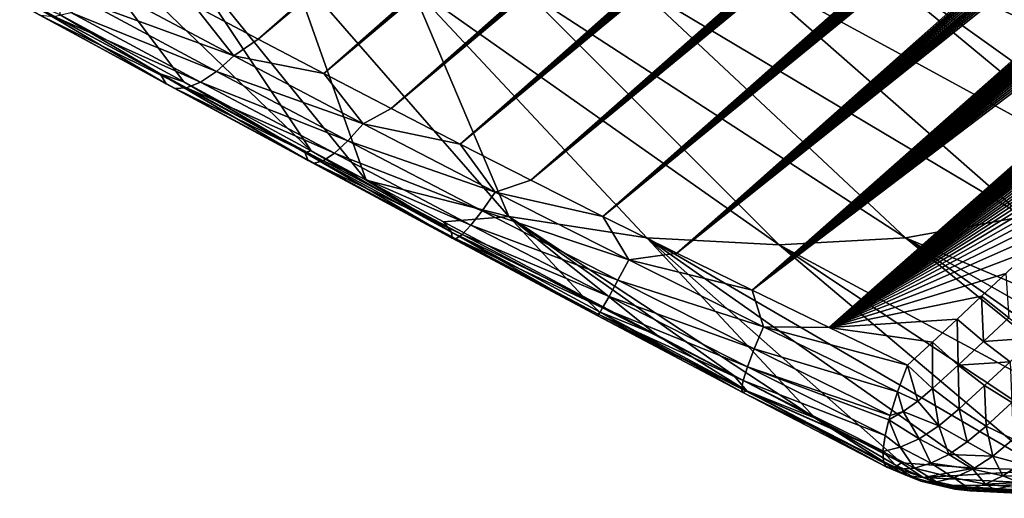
# Model space of a CAD drawing. Header units: metres. Extents: x -82 to 82, y -464 to 32.
# Tile 26 of 256: x -63.24 to -54.14, y -61.41 to -56.98. Entities that reach past the tile are written whole.
import ezdxf

# ---------------------------------------------------------------- set-up
doc = ezdxf.new("R2010")
doc.units = ezdxf.units.M
doc.layers.add('solid_K244121000C07', color=7, linetype='CONTINUOUS')

msp = doc.modelspace()

# ---------------------------------------------------------------- linework, layer by layer
at = {"layer": 'solid_K244121000C07'}
for points in [[(-61.039284, -57.162914, 54.75861), (-61.632252, -56.849178, 54.552002), (-40.547054, -39.035515, 36.720516)], [(-61.039284, -57.162914, 54.75861), (-40.547054, -39.035515, 36.720516), (-40.553154, -39.189098, 36.851677)], [(-61.039284, -57.162914, 54.75861), (-40.553154, -39.189098, 36.851677), (-40.563946, -39.3494, 36.988029)], [(-61.039284, -57.162914, 54.75861), (-40.563946, -39.3494, 36.988029), (-40.57999, -39.516846, 37.129955)], [(-61.039284, -57.162914, 54.75861), (-40.57999, -39.516846, 37.129955), (-40.601749, -39.69178, 37.277763)], [(-61.039284, -57.162914, 54.75861), (-40.601749, -39.69178, 37.277763), (-40.628937, -39.874004, 37.431202)], [(-61.039284, -57.162914, 54.75861), (-40.628937, -39.874004, 37.431202), (-40.662243, -40.064053, 37.590767)], [(-60.43129, -57.481773, 54.931927), (-61.039284, -57.162914, 54.75861), (-40.662243, -40.064053, 37.590767)], [(-60.43129, -57.481773, 54.931927), (-40.662243, -40.064053, 37.590767), (-40.701984, -40.26218, 37.756676)], [(-60.43129, -57.481773, 54.931927), (-40.701984, -40.26218, 37.756676), (-40.747967, -40.468243, 37.928738)], [(-60.43129, -57.481773, 54.931927), (-40.747967, -40.468243, 37.928738), (-40.801006, -40.682888, 38.107559)], [(-60.43129, -57.481773, 54.931927), (-40.801006, -40.682888, 38.107559), (-40.861229, -40.906231, 38.293217)], [(-60.43129, -57.481773, 54.931927), (-40.861229, -40.906231, 38.293217), (-40.928612, -41.138256, 38.485641)], [(-59.808243, -57.805527, 55.071301), (-60.43129, -57.481773, 54.931927), (-40.928612, -41.138256, 38.485641)], [(-59.808243, -57.805527, 55.071301), (-40.928612, -41.138256, 38.485641), (-41.004135, -41.379704, 38.685566)], [(-59.808243, -57.805527, 55.071301), (-41.004135, -41.379704, 38.685566), (-41.087685, -41.630501, 38.892864)], [(-59.808243, -57.805527, 55.071301), (-41.087685, -41.630501, 38.892864), (-41.179508, -41.890846, 39.107693)], [(-59.808243, -57.805527, 55.071301), (-41.179508, -41.890846, 39.107693), (-41.280663, -42.161533, 39.330837)], [(-59.808243, -57.805527, 55.071301), (-41.280663, -42.161533, 39.330837), (-41.353085, -42.347599, 39.484055)], [(-59.170235, -58.133884, 55.175949), (-59.808243, -57.805527, 55.071301), (-41.353085, -42.347599, 39.484055)], [(-59.170235, -58.133884, 55.175949), (-41.353085, -42.347599, 39.484055), (-41.429565, -42.538197, 39.640873)], [(-59.170235, -58.133884, 55.175949), (-41.429565, -42.538197, 39.640873), (-41.510487, -42.733616, 39.801579)], [(-59.170235, -58.133884, 55.175949), (-41.510487, -42.733616, 39.801579), (-41.59623, -42.934128, 39.966446)], [(-59.170235, -58.133884, 55.175949), (-41.59623, -42.934128, 39.966446), (-41.686535, -43.139557, 40.135281)], [(-59.170235, -58.133884, 55.175949), (-41.686535, -43.139557, 40.135281), (-41.781322, -43.349842, 40.308006)], [(-59.170235, -58.133884, 55.175949), (-41.781322, -43.349842, 40.308006), (-41.881042, -43.565296, 40.484943)], [(-59.170235, -58.133884, 55.175949), (-41.881042, -43.565296, 40.484943), (-41.98613, -43.786224, 40.666412)], [(-59.170235, -58.133884, 55.175949), (-41.98613, -43.786224, 40.666412), (-42.096626, -44.012661, 40.852444)], [(-58.517361, -58.466511, 55.245007), (-59.170235, -58.133884, 55.175949), (-42.096626, -44.012661, 40.852444)], [(-58.517361, -58.466511, 55.245007), (-42.096626, -44.012661, 40.852444), (-42.212109, -44.244316, 41.042709)], [(-58.517361, -58.466511, 55.245007), (-42.212109, -44.244316, 41.042709), (-42.333069, -44.48151, 41.237553)], [(-58.517361, -58.466511, 55.245007), (-42.333069, -44.48151, 41.237553), (-42.460026, -44.724586, 41.437347)], [(-58.517361, -58.466511, 55.245007), (-42.460026, -44.724586, 41.437347), (-42.593304, -44.973766, 41.642323)], [(-58.517361, -58.466511, 55.245007), (-42.593304, -44.973766, 41.642323), (-42.732258, -45.22863, 41.852013)], [(-58.517361, -58.466511, 55.245007), (-42.732258, -45.22863, 41.852013), (-42.877304, -45.489433, 42.066696)], [(-58.517361, -58.466511, 55.245007), (-42.877304, -45.489433, 42.066696), (-42.990463, -45.689163, 42.231247)], [(-57.849716, -58.80304, 55.2775), (-58.517361, -58.466511, 55.245007), (-42.990463, -45.689163, 42.231247)], [(-57.849716, -58.80304, 55.2775), (-42.990463, -45.689163, 42.231247), (-43.107655, -45.892605, 42.399033)], [(-57.849716, -58.80304, 55.2775), (-43.107655, -45.892605, 42.399033), (-43.228928, -46.099796, 42.570084)], [(-57.849716, -58.80304, 55.2775), (-43.228928, -46.099796, 42.570084), (-43.353783, -46.310432, 42.744053)], [(-57.849716, -58.80304, 55.2775), (-43.353783, -46.310432, 42.744053), (-43.482452, -46.524651, 42.921097)], [(-57.849716, -58.80304, 55.2775), (-43.482452, -46.524651, 42.921097), (-43.615253, -46.742626, 43.101425)], [(-57.849716, -58.80304, 55.2775), (-43.615253, -46.742626, 43.101425), (-43.752495, -46.964535, 43.285252)], [(-57.849716, -58.80304, 55.2775), (-43.752495, -46.964535, 43.285252), (-43.894493, -47.190552, 43.47279)], [(-57.849716, -58.80304, 55.2775), (-43.894493, -47.190552, 43.47279), (-44.041008, -47.420555, 43.663883)], [(-57.849716, -58.80304, 55.2775), (-44.041008, -47.420555, 43.663883), (-44.19165, -47.654324, 43.858273)], [(-57.16724, -59.143028, 55.272301), (-57.849716, -58.80304, 55.2775), (-44.19165, -47.654324, 43.858273)], [(-57.16724, -59.143028, 55.272301), (-44.19165, -47.654324, 43.858273), (-44.346806, -47.892059, 44.056202)], [(-57.16724, -59.143028, 55.272301), (-44.346806, -47.892059, 44.056202), (-44.506847, -48.133957, 44.257923)], [(-57.16724, -59.143028, 55.272301), (-44.506847, -48.133957, 44.257923), (-44.672157, -48.380211, 44.463692)], [(-57.16724, -59.143028, 55.272301), (-44.672157, -48.380211, 44.463692), (-44.843079, -48.630997, 44.673737)], [(-57.16724, -59.143028, 55.272301), (-44.843079, -48.630997, 44.673737), (-45.018929, -48.885983, 44.887619)], [(-57.16724, -59.143028, 55.272301), (-45.018929, -48.885983, 44.887619), (-45.199688, -49.145149, 45.105328)], [(-57.16724, -59.143028, 55.272301), (-45.199688, -49.145149, 45.105328), (-45.348141, -49.355633, 45.282444)], [(-57.16724, -59.143028, 55.272301), (-45.348141, -49.355633, 45.282444), (-45.500267, -49.569035, 45.462349)], [(-57.16724, -59.143028, 55.272301), (-45.500267, -49.569035, 45.462349), (-45.656307, -49.785469, 45.645195)], [(-57.16724, -59.143028, 55.272301), (-45.656307, -49.785469, 45.645195), (-45.816498, -50.005043, 45.831139)], [(-57.16724, -59.143028, 55.272301), (-45.816498, -50.005043, 45.831139), (-45.980808, -50.227741, 46.020164)], [(-56.469971, -59.485954, 55.22818), (-57.16724, -59.143028, 55.272301), (-45.980808, -50.227741, 46.020164)], [(-56.469971, -59.485954, 55.22818), (-45.980808, -50.227741, 46.020164), (-46.148579, -50.453266, 46.211861)], [(-56.469971, -59.485954, 55.22818), (-46.148579, -50.453266, 46.211861), (-46.320026, -50.681713, 46.406364)], [(-56.469971, -59.485954, 55.22818), (-46.320026, -50.681713, 46.406364), (-46.495468, -50.913216, 46.603874)], [(-56.469971, -59.485954, 55.22818), (-46.495468, -50.913216, 46.603874), (-46.675198, -51.1479, 46.804581)], [(-56.469971, -59.485954, 55.22818), (-46.675198, -51.1479, 46.804581), (-46.85952, -51.385891, 47.008675)], [(-56.469971, -59.485954, 55.22818), (-46.85952, -51.385891, 47.008675), (-47.016853, -51.586838, 47.181484)], [(-56.469971, -59.485954, 55.22818), (-47.016853, -51.586838, 47.181484), (-47.177738, -51.790237, 47.35688)], [(-56.469971, -59.485954, 55.22818), (-47.177738, -51.790237, 47.35688), (-47.341595, -51.995861, 47.534519)], [(-56.469971, -59.485954, 55.22818), (-47.341595, -51.995861, 47.534519), (-47.508301, -52.203659, 47.714325)], [(-56.469971, -59.485954, 55.22818), (-47.508301, -52.203659, 47.714325), (-47.678074, -52.413704, 47.896431)], [(-56.469971, -59.485954, 55.22818), (-47.678074, -52.413704, 47.896431), (-47.851143, -52.62608, 48.080967)], [(-56.469971, -59.485954, 55.22818), (-47.851143, -52.62608, 48.080967), (-48.027718, -52.840858, 48.26807)], [(-56.469971, -59.485954, 55.22818), (-48.027718, -52.840858, 48.26807), (-48.208027, -53.058117, 48.45787)], [(-56.469971, -59.485954, 55.22818), (-48.208027, -53.058117, 48.45787), (-48.392284, -53.277931, 48.650509)], [(-56.469971, -59.485954, 55.22818), (-48.392284, -53.277931, 48.650509), (-48.580711, -53.500381, 48.846119)], [(-55.75795, -59.831226, 55.143814), (-56.469971, -59.485954, 55.22818), (-48.580711, -53.500381, 48.846119)], [(-55.75795, -59.831226, 55.143814), (-48.580711, -53.500381, 48.846119), (-48.773193, -53.725422, 49.044632)], [(-55.75795, -59.831226, 55.143814), (-48.773193, -53.725422, 49.044632), (-48.968895, -53.952747, 49.24556)], [(-55.75795, -59.831226, 55.143814), (-48.968895, -53.952747, 49.24556), (-49.168049, -54.182446, 49.449043)], [(-55.75795, -59.831226, 55.143814), (-49.168049, -54.182446, 49.449043), (-49.370975, -54.414627, 49.655273)], [(-55.75795, -59.831226, 55.143814), (-49.370975, -54.414627, 49.655273), (-49.577988, -54.649406, 49.864452)], [(-55.75795, -59.831226, 55.143814), (-49.577988, -54.649406, 49.864452), (-49.789402, -54.886894, 50.076775)], [(-55.75795, -59.831226, 55.143814), (-49.789402, -54.886894, 50.076775), (-50.005539, -55.127205, 50.292439)], [(-55.75795, -59.831226, 55.143814), (-50.005539, -55.127205, 50.292439), (-50.226711, -55.370453, 50.511635)], [(-55.75795, -59.831226, 55.143814), (-50.226711, -55.370453, 50.511635), (-50.420532, -55.581367, 50.702488)], [(-55.75795, -59.831226, 55.143814), (-50.420532, -55.581367, 50.702488), (-50.618145, -55.794708, 50.896126)], [(-60.547314, -58.195633, 57.237019), (-61.893593, -56.18203, 59.941769), (-63.071999, -55.764885, 59.0355)], [(-61.725426, -57.559887, 56.92688), (-60.547314, -58.195633, 57.237019), (-63.071999, -55.764885, 59.0355)], [(-62.870708, -56.939125, 56.508484), (-61.725426, -57.559887, 56.92688), (-63.071999, -55.764885, 59.0355)], [(-55.75795, -59.831226, 55.143814), (-50.618145, -55.794708, 50.896126), (-50.819225, -56.010517, 51.092442)], [(-52.703125, -57.560085, 66.797218), (-54.923862, -55.764885, 67.949768), (-55.720871, -56.18203, 66.694878)], [(-52.703125, -57.560085, 66.797218), (-52.389046, -56.93924, 67.97554), (-54.923862, -55.764885, 67.949768)], [(-55.75795, -59.831226, 55.143814), (-50.819225, -56.010517, 51.092442), (-51.023769, -56.228626, 51.291351)], [(-60.038593, -58.46912, 57.335663), (-60.742165, -56.482563, 60.925575), (-61.893593, -56.18203, 59.941769)], [(-60.547314, -58.195633, 57.237019), (-60.038593, -58.46912, 57.335663), (-61.893593, -56.18203, 59.941769)], [(-52.959003, -58.469131, 65.080887), (-55.720871, -56.18203, 66.694878), (-56.597523, -56.482563, 65.459915)], [(-52.906406, -58.195892, 65.59594), (-52.703125, -57.560085, 66.797218), (-55.720871, -56.18203, 66.694878)], [(-52.959003, -58.469131, 65.080887), (-52.906406, -58.195892, 65.59594), (-55.720871, -56.18203, 66.694878)], [(-55.75795, -59.831226, 55.143814), (-51.023769, -56.228626, 51.291351), (-51.231781, -56.448864, 51.492771)], [(-55.75795, -59.831226, 55.143814), (-51.231781, -56.448864, 51.492771), (-51.443264, -56.671059, 51.696617)], [(-58.720673, -58.803837, 58.454853), (-59.627541, -56.66391, 61.978523), (-60.742165, -56.482563, 60.925575)], [(-60.038593, -58.46912, 57.335663), (-58.720673, -58.803837, 58.454853), (-60.742165, -56.482563, 60.925575)], [(-53.955582, -58.803837, 63.667984), (-56.597523, -56.482563, 65.459915), (-57.546341, -56.66391, 64.255409)], [(-53.955582, -58.803837, 63.667984), (-52.959003, -58.469131, 65.080887), (-56.597523, -56.482563, 65.459915)], [(-62.601761, -56.831795, 54.753643), (-62.419945, -56.701447, 54.511307), (-61.263474, -57.318314, 54.955349)], [(-61.263474, -57.318314, 54.955349), (-62.419945, -56.701447, 54.511307), (-61.632252, -56.849178, 54.552002)], [(-59.627541, -56.66391, 61.978523), (-56.218288, -59.065971, 60.951885), (-58.559227, -56.724533, 63.091633)], [(-57.444111, -59.000313, 59.671082), (-56.218288, -59.065971, 60.951885), (-59.627541, -56.66391, 61.978523)], [(-58.720673, -58.803837, 58.454853), (-57.444111, -59.000313, 59.671082), (-59.627541, -56.66391, 61.978523)], [(-55.052502, -59.000313, 62.287563), (-57.546341, -56.66391, 64.255409), (-58.559227, -56.724533, 63.091633)], [(-56.218288, -59.065971, 60.951885), (-55.052502, -59.000313, 62.287563), (-58.559227, -56.724533, 63.091633)], [(-55.052502, -59.000313, 62.287563), (-53.955582, -58.803837, 63.667984), (-57.546341, -56.66391, 64.255409)], [(-55.75795, -59.831226, 55.143814), (-51.443264, -56.671059, 51.696617), (-51.658215, -56.895039, 51.902805)], [(-61.944435, -57.485203, 56.722446), (-62.870708, -56.939125, 56.508484), (-63.244102, -56.776142, 56.222847)], [(-63.244102, -56.776142, 56.222847), (-63.163979, -56.882748, 55.921204), (-61.889111, -57.575794, 56.410183)], [(-61.944435, -57.485203, 56.722446), (-63.244102, -56.776142, 56.222847), (-61.889111, -57.575794, 56.410183)], [(-63.163979, -56.882748, 55.921204), (-63.056431, -56.942581, 55.615215), (-61.8069, -57.619289, 56.093761)], [(-61.889111, -57.575794, 56.410183), (-63.163979, -56.882748, 55.921204), (-61.8069, -57.619289, 56.093761)], [(-62.924393, -56.954021, 55.313206), (-62.77145, -56.916756, 55.023388), (-61.571434, -57.561581, 55.482723)], [(-62.77145, -56.916756, 55.023388), (-62.601761, -56.831795, 54.753643), (-61.42458, -57.461945, 55.204727)], [(-61.571434, -57.561581, 55.482723), (-62.77145, -56.916756, 55.023388), (-61.42458, -57.461945, 55.204727)], [(-61.42458, -57.461945, 55.204727), (-62.601761, -56.831795, 54.753643), (-61.263474, -57.318314, 54.955349)], [(-61.263474, -57.318314, 54.955349), (-61.632252, -56.849178, 54.552002), (-61.039284, -57.162914, 54.75861)], [(-55.75795, -59.831226, 55.143814), (-51.658215, -56.895039, 51.902805), (-51.849144, -57.09235, 52.085079)], [(-63.056431, -56.942581, 55.615215), (-62.924393, -56.954021, 55.313206), (-61.700039, -57.614506, 55.781776)], [(-61.8069, -57.619289, 56.093761), (-63.056431, -56.942581, 55.615215), (-61.700039, -57.614506, 55.781776)], [(-61.700039, -57.614506, 55.781776), (-62.924393, -56.954021, 55.313206), (-61.571434, -57.561581, 55.482723)], [(-61.944435, -57.485203, 56.722446), (-61.725426, -57.559887, 56.92688), (-62.870708, -56.939125, 56.508484)], [(-55.75795, -59.831226, 55.143814), (-51.849144, -57.09235, 52.085079), (-52.042728, -57.290779, 52.269028)], [(-61.263474, -57.318314, 54.955349), (-61.039284, -57.162914, 54.75861), (-60.43129, -57.481773, 54.931927)], [(-61.42458, -57.461945, 55.204727), (-61.263474, -57.318314, 54.955349), (-60.068546, -57.945961, 55.266148)], [(-60.068546, -57.945961, 55.266148), (-61.263474, -57.318314, 54.955349), (-60.43129, -57.481773, 54.931927)], [(-55.75795, -59.831226, 55.143814), (-52.042728, -57.290779, 52.269028), (-52.238972, -57.490215, 52.454597)], [(-61.571434, -57.561581, 55.482723), (-61.42458, -57.461945, 55.204727), (-60.209202, -58.103966, 55.51918)], [(-60.209202, -58.103966, 55.51918), (-61.42458, -57.461945, 55.204727), (-60.068546, -57.945961, 55.266148)], [(-60.608318, -58.212757, 57.069382), (-61.725426, -57.559887, 56.92688), (-61.944435, -57.485203, 56.722446)], [(-61.944435, -57.485203, 56.722446), (-61.889111, -57.575794, 56.410183), (-60.577419, -58.285969, 56.74929)], [(-60.608318, -58.212757, 57.069382), (-61.944435, -57.485203, 56.722446), (-60.577419, -58.285969, 56.74929)], [(-60.068546, -57.945961, 55.266148), (-60.43129, -57.481773, 54.931927), (-59.808243, -57.805527, 55.071301)], [(-55.75795, -59.831226, 55.143814), (-52.238972, -57.490215, 52.454597), (-52.437874, -57.690536, 52.641735)], [(-61.889111, -57.575794, 56.410183), (-61.8069, -57.619289, 56.093761), (-60.520168, -58.311741, 56.42551)], [(-60.577419, -58.285969, 56.74929), (-61.889111, -57.575794, 56.410183), (-60.520168, -58.311741, 56.42551)], [(-61.8069, -57.619289, 56.093761), (-61.700039, -57.614506, 55.781776), (-60.438129, -58.289375, 56.10685)], [(-60.520168, -58.311741, 56.42551), (-61.8069, -57.619289, 56.093761), (-60.438129, -58.289375, 56.10685)], [(-60.608318, -58.212757, 57.069382), (-60.547314, -58.195633, 57.237019), (-61.725426, -57.559887, 56.92688)], [(-61.700039, -57.614506, 55.781776), (-61.571434, -57.561581, 55.482723), (-60.333523, -58.219486, 55.801975)], [(-60.438129, -58.289375, 56.10685), (-61.700039, -57.614506, 55.781776), (-60.333523, -58.219486, 55.801975)], [(-60.333523, -58.219486, 55.801975), (-61.571434, -57.561581, 55.482723), (-60.209202, -58.103966, 55.51918)], [(-55.75795, -59.831226, 55.143814), (-52.437874, -57.690536, 52.641735), (-52.639431, -57.89167, 52.830402)], [(-60.068546, -57.945961, 55.266148), (-59.808243, -57.805527, 55.071301), (-59.170235, -58.133884, 55.175949)], [(-55.75795, -59.831226, 55.143814), (-52.639431, -57.89167, 52.830402), (-52.843639, -58.093868, 53.020733)], [(-60.209202, -58.103966, 55.51918), (-60.068546, -57.945961, 55.266148), (-58.846729, -58.577309, 55.443897)], [(-58.846729, -58.577309, 55.443897), (-60.068546, -57.945961, 55.266148), (-59.170235, -58.133884, 55.175949)], [(-55.75795, -59.831226, 55.143814), (-52.843639, -58.093868, 53.020733), (-53.050503, -58.297207, 53.212765)], [(-60.333523, -58.219486, 55.801975), (-60.209202, -58.103966, 55.51918), (-58.96769, -58.750374, 55.697258)], [(-58.96769, -58.750374, 55.697258), (-60.209202, -58.103966, 55.51918), (-58.846729, -58.577309, 55.443897)], [(-58.846729, -58.577309, 55.443897), (-59.170235, -58.133884, 55.175949), (-58.517361, -58.466511, 55.245007)], [(-59.250038, -58.949471, 57.264072), (-60.547314, -58.195633, 57.237019), (-60.608318, -58.212757, 57.069382)], [(-60.608318, -58.212757, 57.069382), (-60.577419, -58.285969, 56.74929), (-59.242813, -59.004253, 56.938923)], [(-59.250038, -58.949471, 57.264072), (-60.608318, -58.212757, 57.069382), (-59.242813, -59.004253, 56.938923)], [(-59.250038, -58.949471, 57.264072), (-60.038593, -58.46912, 57.335663), (-60.547314, -58.195633, 57.237019)], [(-60.438129, -58.289375, 56.10685), (-60.333523, -58.219486, 55.801975), (-59.070274, -58.882584, 55.981461)], [(-59.070274, -58.882584, 55.981461), (-60.333523, -58.219486, 55.801975), (-58.96769, -58.750374, 55.697258)], [(-60.577419, -58.285969, 56.74929), (-60.520168, -58.311741, 56.42551), (-59.209732, -59.011272, 56.610851)], [(-59.242813, -59.004253, 56.938923), (-60.577419, -58.285969, 56.74929), (-59.209732, -59.011272, 56.610851)], [(-60.520168, -58.311741, 56.42551), (-60.438129, -58.289375, 56.10685), (-59.151695, -58.970345, 56.288776)], [(-59.209732, -59.011272, 56.610851), (-60.520168, -58.311741, 56.42551), (-59.151695, -58.970345, 56.288776)], [(-59.151695, -58.970345, 56.288776), (-60.438129, -58.289375, 56.10685), (-59.070274, -58.882584, 55.981461)], [(-55.75795, -59.831226, 55.143814), (-53.050503, -58.297207, 53.212765), (-53.260014, -58.501678, 53.406498)], [(-59.324993, -58.851547, 57.439796), (-58.720673, -58.803837, 58.454853), (-60.038593, -58.46912, 57.335663)], [(-59.250038, -58.949471, 57.264072), (-59.324993, -58.851547, 57.439796), (-60.038593, -58.46912, 57.335663)], [(-58.846729, -58.577309, 55.443897), (-58.517361, -58.466511, 55.245007), (-57.849716, -58.80304, 55.2775)], [(-55.75795, -59.831226, 55.143814), (-53.260014, -58.501678, 53.406498), (-53.472176, -58.707287, 53.601936)], [(-58.96769, -58.750374, 55.697258), (-58.846729, -58.577309, 55.443897), (-57.608959, -59.205376, 55.491207)], [(-57.608959, -59.205376, 55.491207), (-58.846729, -58.577309, 55.443897), (-57.849716, -58.80304, 55.2775)], [(-55.75795, -59.831226, 55.143814), (-53.472176, -58.707287, 53.601936), (-53.686985, -58.914028, 53.799084)], [(-59.324993, -58.851547, 57.439796), (-58.03492, -59.538719, 57.530769), (-58.720673, -58.803837, 58.454853)], [(-59.070274, -58.882584, 55.981461), (-58.96769, -58.750374, 55.697258), (-57.711395, -59.393803, 55.74176)], [(-57.711395, -59.393803, 55.74176), (-58.96769, -58.750374, 55.697258), (-57.608959, -59.205376, 55.491207)], [(-55.88736, -60.667267, 57.418766), (-57.444111, -59.000313, 59.671082), (-58.720673, -58.803837, 58.454853)], [(-56.640091, -60.274239, 57.494431), (-55.88736, -60.667267, 57.418766), (-58.720673, -58.803837, 58.454853)], [(-57.353485, -59.899132, 57.530106), (-56.640091, -60.274239, 57.494431), (-58.720673, -58.803837, 58.454853)], [(-58.03492, -59.538719, 57.530769), (-57.353485, -59.899132, 57.530106), (-58.720673, -58.803837, 58.454853)], [(-57.608959, -59.205376, 55.491207), (-57.849716, -58.80304, 55.2775), (-57.16724, -59.143028, 55.272301)], [(-52.911976, -59.899334, 62.388798), (-53.955582, -58.803837, 63.667984), (-55.052502, -59.000313, 62.287563)], [(-59.250038, -58.949471, 57.264072), (-58.03492, -59.538719, 57.530769), (-59.324993, -58.851547, 57.439796)], [(-59.151695, -58.970345, 56.288776), (-59.070274, -58.882584, 55.981461), (-57.793461, -59.543118, 56.024151)], [(-57.793461, -59.543118, 56.024151), (-59.070274, -58.882584, 55.981461), (-57.711395, -59.393803, 55.74176)], [(-55.75795, -59.831226, 55.143814), (-53.686985, -58.914028, 53.799084), (-53.904446, -59.121902, 53.997936)], [(-57.882828, -59.68615, 57.310009), (-58.03492, -59.538719, 57.530769), (-59.250038, -58.949471, 57.264072)], [(-59.250038, -58.949471, 57.264072), (-59.242813, -59.004253, 56.938923), (-57.89822, -59.721771, 56.982491)], [(-57.882828, -59.68615, 57.310009), (-59.250038, -58.949471, 57.264072), (-57.89822, -59.721771, 56.982491)], [(-59.242813, -59.004253, 56.938923), (-59.209732, -59.011272, 56.610851), (-57.888161, -59.709362, 56.653065)], [(-57.89822, -59.721771, 56.982491), (-59.242813, -59.004253, 56.938923), (-57.888161, -59.709362, 56.653065)], [(-59.209732, -59.011272, 56.610851), (-59.151695, -58.970345, 56.288776), (-57.852928, -59.649265, 56.3307)], [(-57.888161, -59.709362, 56.653065), (-59.209732, -59.011272, 56.610851), (-57.852928, -59.649265, 56.3307)], [(-57.852928, -59.649265, 56.3307), (-59.151695, -58.970345, 56.288776), (-57.793461, -59.543118, 56.024151)], [(-57.444111, -59.000313, 59.671082), (-53.751003, -61.148319, 58.696648), (-56.218288, -59.065971, 60.951885)], [(-54.411922, -61.131641, 57.988892), (-53.751003, -61.148319, 58.696648), (-57.444111, -59.000313, 59.671082)], [(-55.087009, -61.081635, 57.296238), (-54.411922, -61.131641, 57.988892), (-57.444111, -59.000313, 59.671082)], [(-55.88736, -60.667267, 57.418766), (-55.087009, -61.081635, 57.296238), (-57.444111, -59.000313, 59.671082)], [(-52.475964, -61.081635, 60.152786), (-55.052502, -59.000313, 62.287563), (-56.218288, -59.065971, 60.951885)], [(-52.812504, -60.274391, 61.681572), (-52.911976, -59.899334, 62.388798), (-55.052502, -59.000313, 62.287563)], [(-52.669701, -60.667343, 60.938786), (-52.812504, -60.274391, 61.681572), (-55.052502, -59.000313, 62.287563)], [(-52.475964, -61.081635, 60.152786), (-52.669701, -60.667343, 60.938786), (-55.052502, -59.000313, 62.287563)], [(-53.105328, -61.131641, 59.418339), (-52.475964, -61.081635, 60.152786), (-56.218288, -59.065971, 60.951885)], [(-53.751003, -61.148319, 58.696648), (-53.105328, -61.131641, 59.418339), (-56.218288, -59.065971, 60.951885)], [(-57.608959, -59.205376, 55.491207), (-57.16724, -59.143028, 55.272301), (-56.469971, -59.485954, 55.22818)], [(-55.75795, -59.831226, 55.143814), (-53.904446, -59.121902, 53.997936), (-54.12455, -59.330906, 54.198502)], [(-57.711395, -59.393803, 55.74176), (-57.608959, -59.205376, 55.491207), (-56.365093, -59.823605, 55.412685)], [(-56.365093, -59.823605, 55.412685), (-57.608959, -59.205376, 55.491207), (-56.469971, -59.485954, 55.22818)], [(-55.75795, -59.831226, 55.143814), (-54.12455, -59.330906, 54.198502), (-54.347305, -59.541046, 54.40078)], [(-54.094547, -59.73951, 54.42028), (-54.347305, -59.541046, 54.40078), (-54.12455, -59.330906, 54.198502)], [(-57.793461, -59.543118, 56.024151), (-57.711395, -59.393803, 55.74176), (-56.4505, -60.027336, 55.657585)], [(-56.4505, -60.027336, 55.657585), (-57.711395, -59.393803, 55.74176), (-56.365093, -59.823605, 55.412685)], [(-57.882828, -59.68615, 57.310009), (-57.353485, -59.899132, 57.530106), (-58.03492, -59.538719, 57.530769)], [(-57.852928, -59.649265, 56.3307), (-57.793461, -59.543118, 56.024151), (-56.513584, -60.19381, 55.935219)], [(-56.513584, -60.19381, 55.935219), (-57.793461, -59.543118, 56.024151), (-56.4505, -60.027336, 55.657585)], [(-56.365093, -59.823605, 55.412685), (-56.469971, -59.485954, 55.22818), (-55.75795, -59.831226, 55.143814)], [(-55.75795, -59.831226, 55.143814), (-54.347305, -59.541046, 54.40078), (-54.572704, -59.752316, 54.604767)], [(-54.328823, -59.958549, 54.631821), (-54.572704, -59.752316, 54.604767), (-54.347305, -59.541046, 54.40078)], [(-54.328823, -59.958549, 54.631821), (-54.347305, -59.541046, 54.40078), (-54.094547, -59.73951, 54.42028)], [(-57.888161, -59.709362, 56.653065), (-57.852928, -59.649265, 56.3307), (-56.552631, -60.318504, 56.238045)], [(-56.552631, -60.318504, 56.238045), (-57.852928, -59.649265, 56.3307), (-56.513584, -60.19381, 55.935219)], [(-57.882828, -59.68615, 57.310009), (-57.89822, -59.721771, 56.982491), (-56.555027, -60.430214, 56.885853)], [(-57.89822, -59.721771, 56.982491), (-57.888161, -59.709362, 56.653065), (-56.56657, -60.398026, 56.557819)], [(-56.555027, -60.430214, 56.885853), (-57.89822, -59.721771, 56.982491), (-56.56657, -60.398026, 56.557819)], [(-56.56657, -60.398026, 56.557819), (-57.888161, -59.709362, 56.653065), (-56.552631, -60.318504, 56.238045)], [(-56.51833, -60.414192, 57.213223), (-57.353485, -59.899132, 57.530106), (-57.882828, -59.68615, 57.310009)], [(-56.51833, -60.414192, 57.213223), (-57.882828, -59.68615, 57.310009), (-56.555027, -60.430214, 56.885853)], [(-54.328823, -59.958549, 54.631821), (-54.094547, -59.73951, 54.42028), (-53.848591, -59.926849, 54.497334)], [(-56.4505, -60.027336, 55.657585), (-56.365093, -59.823605, 55.412685), (-55.123734, -60.426003, 55.21447)], [(-56.365093, -59.823605, 55.412685), (-55.75795, -59.831226, 55.143814), (-55.031437, -60.178246, 55.017887)], [(-55.123734, -60.426003, 55.21447), (-56.365093, -59.823605, 55.412685), (-55.031437, -60.178246, 55.017887)], [(-55.75795, -59.831226, 55.143814), (-54.572704, -59.752316, 54.604767), (-54.800747, -59.964714, 54.810471)], [(-55.75795, -59.831226, 55.143814), (-54.800747, -59.964714, 54.810471), (-55.031437, -60.178246, 55.017887)], [(-54.564022, -60.176647, 54.843323), (-54.800747, -59.964714, 54.810471), (-54.572704, -59.752316, 54.604767)], [(-54.564022, -60.176647, 54.843323), (-54.572704, -59.752316, 54.604767), (-54.328823, -59.958549, 54.631821)], [(-56.51833, -60.414192, 57.213223), (-56.640091, -60.274239, 57.494431), (-57.353485, -59.899132, 57.530106)], [(-54.80014, -60.393795, 55.054775), (-55.031437, -60.178246, 55.017887), (-54.800747, -59.964714, 54.810471)], [(-54.564022, -60.176647, 54.843323), (-54.80014, -60.393795, 55.054775), (-54.800747, -59.964714, 54.810471)], [(-54.564022, -60.176647, 54.843323), (-54.328823, -59.958549, 54.631821), (-54.083473, -60.146523, 54.709259)], [(-54.328823, -59.958549, 54.631821), (-53.848591, -59.926849, 54.497334), (-54.083473, -60.146523, 54.709259)], [(-56.513584, -60.19381, 55.935219), (-56.4505, -60.027336, 55.657585), (-55.193821, -60.644688, 55.451206)], [(-55.193821, -60.644688, 55.451206), (-56.4505, -60.027336, 55.657585), (-55.123734, -60.426003, 55.21447)], [(-56.552631, -60.318504, 56.238045), (-56.513584, -60.19381, 55.935219), (-55.239681, -60.828056, 55.721478)], [(-55.204559, -60.682747, 55.50066), (-56.513584, -60.19381, 55.935219), (-55.193821, -60.644688, 55.451206)], [(-55.204559, -60.682747, 55.50066), (-55.239681, -60.828056, 55.721478), (-56.513584, -60.19381, 55.935219)], [(-54.937046, -60.510586, 55.186893), (-55.123734, -60.426003, 55.21447), (-55.031437, -60.178246, 55.017887)], [(-54.937046, -60.510586, 55.186893), (-55.031437, -60.178246, 55.017887), (-54.80014, -60.393795, 55.054775)], [(-54.564022, -60.176647, 54.843323), (-54.555996, -60.582985, 55.133034), (-54.80014, -60.393795, 55.054775)], [(-54.564022, -60.176647, 54.843323), (-54.083473, -60.146523, 54.709259), (-54.319275, -60.365234, 54.921158)], [(-54.564022, -60.176647, 54.843323), (-54.319275, -60.365234, 54.921158), (-54.555996, -60.582985, 55.133034)], [(-54.319275, -60.365234, 54.921158), (-54.083473, -60.146523, 54.709259), (-54.068039, -60.522343, 55.038284)], [(-56.51833, -60.414192, 57.213223), (-55.88736, -60.667267, 57.418766), (-56.640091, -60.274239, 57.494431)], [(-56.56657, -60.398026, 56.557819), (-56.552631, -60.318504, 56.238045), (-55.260071, -60.971134, 56.017937)], [(-55.260071, -60.971134, 56.017937), (-56.552631, -60.318504, 56.238045), (-55.239681, -60.828056, 55.721478)], [(-54.319275, -60.365234, 54.921158), (-54.305431, -60.740791, 55.250664), (-54.555996, -60.582985, 55.133034)], [(-54.319275, -60.365234, 54.921158), (-54.068039, -60.522343, 55.038284), (-54.305431, -60.740791, 55.250664)], [(-55.260311, -60.975101, 56.028038), (-56.56657, -60.398026, 56.557819), (-55.260071, -60.971134, 56.017937)], [(-55.260311, -60.975101, 56.028038), (-55.254425, -61.070038, 56.332516), (-56.56657, -60.398026, 56.557819)], [(-56.555027, -60.430214, 56.885853), (-56.56657, -60.398026, 56.557819), (-55.254425, -61.070038, 56.332516)], [(-56.51833, -60.414192, 57.213223), (-56.555027, -60.430214, 56.885853), (-55.222912, -61.122063, 56.65667)], [(-55.232903, -61.113834, 56.577442), (-56.555027, -60.430214, 56.885853), (-55.254425, -61.070038, 56.332516)], [(-55.232903, -61.113834, 56.577442), (-55.222912, -61.122063, 56.65667), (-56.555027, -60.430214, 56.885853)], [(-55.166386, -61.125801, 56.981579), (-55.88736, -60.667267, 57.418766), (-56.51833, -60.414192, 57.213223)], [(-55.166386, -61.125801, 56.981579), (-56.51833, -60.414192, 57.213223), (-55.222912, -61.122063, 56.65667)], [(-55.072018, -60.607471, 55.335999), (-55.193821, -60.644688, 55.451206), (-55.123734, -60.426003, 55.21447)], [(-55.072018, -60.607471, 55.335999), (-55.123734, -60.426003, 55.21447), (-54.937046, -60.510586, 55.186893)], [(-54.937046, -60.510586, 55.186893), (-54.80014, -60.393795, 55.054775), (-54.743198, -60.738708, 55.317799)], [(-54.743198, -60.738708, 55.317799), (-54.80014, -60.393795, 55.054775), (-54.555996, -60.582985, 55.133034)], [(-55.072018, -60.607471, 55.335999), (-54.937046, -60.510586, 55.186893), (-54.743198, -60.738708, 55.317799)], [(-54.068039, -60.522343, 55.038284), (-54.054802, -60.863205, 55.40469), (-54.305431, -60.740791, 55.250664)], [(-55.072018, -60.607471, 55.335999), (-55.204559, -60.682747, 55.50066), (-55.193821, -60.644688, 55.451206)], [(-55.072018, -60.607471, 55.335999), (-54.925846, -60.857719, 55.532063), (-55.204559, -60.682747, 55.50066)], [(-55.072018, -60.607471, 55.335999), (-54.743198, -60.738708, 55.317799), (-54.925846, -60.857719, 55.532063)], [(-54.743198, -60.738708, 55.317799), (-54.555996, -60.582985, 55.133034), (-54.480221, -60.887405, 55.421928)], [(-54.480221, -60.887405, 55.421928), (-54.555996, -60.582985, 55.133034), (-54.305431, -60.740791, 55.250664)], [(-55.130409, -61.110096, 57.136955), (-55.087009, -61.081635, 57.296238), (-55.88736, -60.667267, 57.418766)], [(-55.130409, -61.110096, 57.136955), (-55.88736, -60.667267, 57.418766), (-55.166386, -61.125801, 56.981579)], [(-55.09956, -60.937168, 55.770687), (-55.239681, -60.828056, 55.721478), (-55.204559, -60.682747, 55.50066)], [(-55.09956, -60.937168, 55.770687), (-55.204559, -60.682747, 55.50066), (-54.925846, -60.857719, 55.532063)], [(-54.925846, -60.857719, 55.532063), (-54.743198, -60.738708, 55.317799), (-54.651398, -61.00267, 55.618885)], [(-54.743198, -60.738708, 55.317799), (-54.480221, -60.887405, 55.421928), (-54.651398, -61.00267, 55.618885)], [(-54.480221, -60.887405, 55.421928), (-54.305431, -60.740791, 55.250664), (-54.243671, -61.020164, 55.591255)], [(-54.243671, -61.020164, 55.591255), (-54.305431, -60.740791, 55.250664), (-54.054802, -60.863205, 55.40469)], [(-55.260311, -60.975101, 56.028038), (-55.260071, -60.971134, 56.017937), (-55.239681, -60.828056, 55.721478)], [(-55.09956, -60.937168, 55.770687), (-55.260311, -60.975101, 56.028038), (-55.239681, -60.828056, 55.721478)], [(-55.09956, -60.937168, 55.770687), (-54.925846, -60.857719, 55.532063), (-54.815475, -61.084248, 55.837524)], [(-54.925846, -60.857719, 55.532063), (-54.651398, -61.00267, 55.618885), (-54.815475, -61.084248, 55.837524)], [(-54.651398, -61.00267, 55.618885), (-54.480221, -60.887405, 55.421928), (-54.243671, -61.020164, 55.591255)], [(-54.243671, -61.020164, 55.591255), (-54.054802, -60.863205, 55.40469), (-53.982155, -61.090645, 55.759914)], [(-55.09956, -60.937168, 55.770687), (-54.969112, -61.130478, 56.073399), (-55.260311, -60.975101, 56.028038)], [(-55.109188, -61.140415, 56.321712), (-55.254425, -61.070038, 56.332516), (-55.260311, -60.975101, 56.028038)], [(-55.109188, -61.140415, 56.321712), (-55.260311, -60.975101, 56.028038), (-54.969112, -61.130478, 56.073399)], [(-55.09956, -60.937168, 55.770687), (-54.815475, -61.084248, 55.837524), (-54.969112, -61.130478, 56.073399)], [(-54.815475, -61.084248, 55.837524), (-54.651398, -61.00267, 55.618885), (-54.427864, -61.139717, 55.807816)], [(-54.651398, -61.00267, 55.618885), (-54.243671, -61.020164, 55.591255), (-54.427864, -61.139717, 55.807816)], [(-55.109188, -61.140415, 56.321712), (-55.232903, -61.113834, 56.577442), (-55.254425, -61.070038, 56.332516)], [(-54.888477, -61.21627, 57.085461), (-55.087009, -61.081635, 57.296238), (-55.130409, -61.110096, 57.136955)], [(-54.888477, -61.21627, 57.085461), (-54.411922, -61.131641, 57.988892), (-55.087009, -61.081635, 57.296238)], [(-54.969112, -61.130478, 56.073399), (-54.815475, -61.084248, 55.837524), (-54.602882, -61.218945, 56.04908)], [(-54.815475, -61.084248, 55.837524), (-54.427864, -61.139717, 55.807816), (-54.602882, -61.218945, 56.04908)], [(-54.427864, -61.139717, 55.807816), (-54.243671, -61.020164, 55.591255), (-54.150043, -61.202213, 55.95462)], [(-54.243671, -61.020164, 55.591255), (-53.982155, -61.090645, 55.759914), (-54.150043, -61.202213, 55.95462)], [(-53.890579, -61.211697, 56.092258), (-54.150043, -61.202213, 55.95462), (-53.982155, -61.090645, 55.759914)], [(-55.031933, -61.200535, 56.860104), (-55.222912, -61.122063, 56.65667), (-55.232903, -61.113834, 56.577442)], [(-55.031933, -61.200535, 56.860104), (-55.232903, -61.113834, 56.577442), (-54.908646, -61.249729, 56.581718)], [(-55.109188, -61.140415, 56.321712), (-54.908646, -61.249729, 56.581718), (-55.232903, -61.113834, 56.577442)], [(-55.031933, -61.200535, 56.860104), (-55.166386, -61.125801, 56.981579), (-55.222912, -61.122063, 56.65667)], [(-55.031933, -61.200535, 56.860104), (-55.130409, -61.110096, 57.136955), (-55.166386, -61.125801, 56.981579)], [(-54.888477, -61.21627, 57.085461), (-55.130409, -61.110096, 57.136955), (-55.031933, -61.200535, 56.860104)], [(-55.109188, -61.140415, 56.321712), (-54.969112, -61.130478, 56.073399), (-54.764454, -61.255917, 56.309162)], [(-55.109188, -61.140415, 56.321712), (-54.764454, -61.255917, 56.309162), (-54.908646, -61.249729, 56.581718)], [(-54.969112, -61.130478, 56.073399), (-54.602882, -61.218945, 56.04908), (-54.764454, -61.255917, 56.309162)], [(-54.888477, -61.21627, 57.085461), (-53.751003, -61.148319, 58.696648), (-54.411922, -61.131641, 57.988892)], [(-53.53754, -61.283699, 58.50153), (-53.751003, -61.148319, 58.696648), (-54.888477, -61.21627, 57.085461)], [(-54.602882, -61.218945, 56.04908), (-54.427864, -61.139717, 55.807816), (-54.310471, -61.279392, 56.171066)], [(-54.427864, -61.139717, 55.807816), (-54.150043, -61.202213, 55.95462), (-54.310471, -61.279392, 56.171066)], [(-55.031933, -61.200535, 56.860104), (-54.908646, -61.249729, 56.581718), (-54.7127, -61.291744, 56.903099)], [(-54.888477, -61.21627, 57.085461), (-55.031933, -61.200535, 56.860104), (-54.7127, -61.291744, 56.903099)], [(-54.908646, -61.249729, 56.581718), (-54.595211, -61.32465, 56.649956), (-54.7127, -61.291744, 56.903099)], [(-54.908646, -61.249729, 56.581718), (-54.764454, -61.255917, 56.309162), (-54.595211, -61.32465, 56.649956)], [(-53.53754, -61.283699, 58.50153), (-54.888477, -61.21627, 57.085461), (-54.7127, -61.291744, 56.903099)], [(-54.764454, -61.255917, 56.309162), (-54.602882, -61.218945, 56.04908), (-54.459946, -61.320503, 56.404541)], [(-54.764454, -61.255917, 56.309162), (-54.459946, -61.320503, 56.404541), (-54.595211, -61.32465, 56.649956)], [(-53.53754, -61.283699, 58.50153), (-54.7127, -61.291744, 56.903099), (-53.310894, -61.37133, 58.294361)], [(-54.602882, -61.218945, 56.04908), (-54.310471, -61.279392, 56.171066), (-54.459946, -61.320503, 56.404541)], [(-54.225273, -61.326569, 56.414326), (-54.459946, -61.320503, 56.404541), (-54.310471, -61.279392, 56.171066)], [(-54.000416, -61.262295, 56.196709), (-54.310471, -61.279392, 56.171066), (-54.150043, -61.202213, 55.95462)], [(-54.000416, -61.262295, 56.196709), (-54.112244, -61.300674, 56.30431), (-54.310471, -61.279392, 56.171066)], [(-54.112244, -61.300674, 56.30431), (-54.225273, -61.326569, 56.414326), (-54.310471, -61.279392, 56.171066)], [(-53.890579, -61.211697, 56.092258), (-54.000416, -61.262295, 56.196709), (-54.150043, -61.202213, 55.95462)], [(-54.674999, -61.303253, 56.864403), (-54.7127, -61.291744, 56.903099), (-54.595211, -61.32465, 56.649956)], [(-53.310894, -61.37133, 58.294361), (-54.7127, -61.291744, 56.903099), (-54.674999, -61.303253, 56.864403)], [(-54.45203, -61.340332, 56.638809), (-54.674999, -61.303253, 56.864403), (-54.595211, -61.32465, 56.649956)], [(-53.076843, -61.408974, 58.080425), (-54.674999, -61.303253, 56.864403), (-54.45203, -61.340332, 56.638809)], [(-53.310894, -61.37133, 58.294361), (-54.674999, -61.303253, 56.864403), (-53.076843, -61.408974, 58.080425)], [(-54.45203, -61.340332, 56.638809), (-54.595211, -61.32465, 56.649956), (-54.459946, -61.320503, 56.404541)], [(-54.338768, -61.339813, 56.526062), (-54.45203, -61.340332, 56.638809), (-54.459946, -61.320503, 56.404541)], [(-54.225273, -61.326569, 56.414326), (-54.338768, -61.339813, 56.526062), (-54.459946, -61.320503, 56.404541)], [(-53.076843, -61.408974, 58.080425), (-54.45203, -61.340332, 56.638809), (-54.338768, -61.339813, 56.526062)], [(-52.841354, -61.395668, 57.865177), (-54.338768, -61.339813, 56.526062), (-54.225273, -61.326569, 56.414326)], [(-53.076843, -61.408974, 58.080425), (-54.338768, -61.339813, 56.526062), (-52.841354, -61.395668, 57.865177)], [(-52.841354, -61.395668, 57.865177), (-54.225273, -61.326569, 56.414326), (-54.112244, -61.300674, 56.30431)]]:
    msp.add_3dface(points, dxfattribs=at)

doc.saveas('drawing.dxf')
